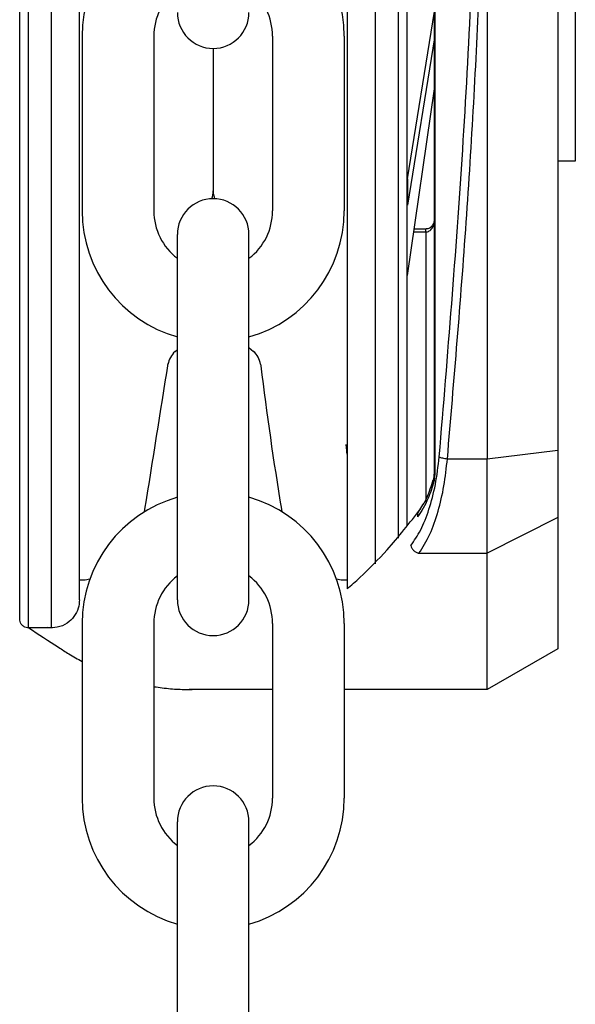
# Model space of a CAD drawing. Header units: inches. Extents: x 144.9 to 238.4, y 214.8 to 247.7.
# Tile 155 of 256: x 183.1292 to 183.2069, y 223.5553 to 223.6929. Entities that reach past the tile are written whole.
import ezdxf

# ---------------------------------------------------------------- set-up
doc = ezdxf.new("R2010")
doc.units = ezdxf.units.IN
doc.header["$LTSCALE"] = 0.25
doc.header["$MEASUREMENT"] = 0
doc.layers.add('MOTOR RH', color=7, linetype='Continuous')

msp = doc.modelspace()

# ---------------------------------------------------------------- linework, layer by layer
at = {"layer": 'MOTOR RH'}
for p, q in [((183.1872152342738, 223.6298025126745), (183.1872192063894, 223.89362878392)), ((183.187313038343, 223.6298025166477), (183.1873170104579, 223.8936287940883)), ((183.2044435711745, 223.8906621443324), (183.2044396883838, 223.6327687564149)), ((183.1304481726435, 223.6079284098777), (183.1304504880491, 223.7617154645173)), ((183.1336469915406, 223.6079283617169), (183.1336493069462, 223.7617154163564)), ((183.1789248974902, 223.7617147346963), (183.1789227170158, 223.6168893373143)), ((183.1821237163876, 223.761714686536), (183.1821215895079, 223.6204489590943)), ((183.1945986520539, 223.7312925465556), (183.194597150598, 223.6315665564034)), ((183.2069013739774, 223.7028861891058), (183.2069009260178, 223.6731328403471)), ((183.1834245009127, 223.6706887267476), (183.1872162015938, 223.6940515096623)), ((183.1379568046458, 223.6906117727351), (183.1379568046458, 223.6661925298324)), ((183.1479686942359, 223.6906117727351), (183.1479686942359, 223.6661925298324)), ((183.1645737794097, 223.6906117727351), (183.1645737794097, 223.6661925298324)), ((183.1745856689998, 223.6906117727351), (183.1745856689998, 223.6661925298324)), ((183.1872161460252, 223.6903606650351), (183.1834244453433, 223.6669978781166)), ((183.1562712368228, 223.6889024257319), (183.1562712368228, 223.668991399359)), ((183.183424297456, 223.6571758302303), (183.1872160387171, 223.6832333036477)), ((183.2069009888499, 223.6773071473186), (183.2069009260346, 223.6731350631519)), ((183.2069009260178, 223.6731328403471), (183.2044402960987, 223.6731328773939)), ((183.1834245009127, 223.6706887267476), (183.1834244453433, 223.6669978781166)), ((183.1859854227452, 223.6632418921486), (183.1843070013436, 223.6632419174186)), ((183.1843740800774, 223.6637028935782), (183.1859854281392, 223.6637028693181)), ((183.1859854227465, 223.6632418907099), (183.1859848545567, 223.6255026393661)), ((183.1859854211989, 223.6632418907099), (183.1859854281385, 223.6637028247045)), ((183.1512652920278, 223.6118597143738), (183.1512652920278, 223.6628959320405)), ((183.1612771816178, 223.6118597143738), (183.1612771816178, 223.6628959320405)), ((183.1509350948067, 223.6465335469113), (183.1512729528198, 223.6468342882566)), ((183.1612771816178, 223.6471268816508), (183.1619026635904, 223.6465701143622)), ((183.1499151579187, 223.6445124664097), (183.1499497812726, 223.6447310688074)), ((183.1628879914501, 223.6447676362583), (183.1629226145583, 223.6445490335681)), ((183.194597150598, 223.6315665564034), (183.2044396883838, 223.6327687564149)), ((183.2044396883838, 223.6327687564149), (183.2044395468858, 223.6233705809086)), ((183.1890167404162, 223.6315667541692), (183.1945971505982, 223.6315665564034)), ((183.1945969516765, 223.6183543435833), (183.194597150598, 223.631566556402)), ((183.1872152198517, 223.6288445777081), (183.1871115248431, 223.6283513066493)), ((183.1871144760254, 223.6287649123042), (183.1871663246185, 223.6291353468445)), ((183.187166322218, 223.6291353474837), (183.1872152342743, 223.6298025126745)), ((183.1872152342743, 223.6298025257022), (183.187313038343, 223.629802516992)), ((183.2044395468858, 223.6233705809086), (183.1945969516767, 223.6183543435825)), ((183.2044395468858, 223.6233705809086), (183.2044392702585, 223.6049976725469)), ((183.1850406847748, 223.6183544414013), (183.1945969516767, 223.6183543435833)), ((183.1945966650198, 223.5993152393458), (183.1945969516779, 223.6183543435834)), ((183.1375841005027, 223.6146423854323), (183.1379798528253, 223.6146511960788)), ((183.1745626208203, 223.6146511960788), (183.1749856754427, 223.6146511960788)), ((183.1336469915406, 223.6079283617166), (183.1304481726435, 223.6079284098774)), ((183.1379568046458, 223.6085631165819), (183.1379568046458, 223.5841438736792)), ((183.1479686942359, 223.6085631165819), (183.1479686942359, 223.5841438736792)), ((183.1645737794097, 223.6085631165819), (183.1645737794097, 223.5841438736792)), ((183.1745856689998, 223.6085631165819), (183.1745856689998, 223.5841438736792)), ((183.2044392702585, 223.6049976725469), (183.1945966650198, 223.5993152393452)), ((183.1645737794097, 223.5993156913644), (183.1529000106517, 223.5993158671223)), ((183.1945966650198, 223.5993152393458), (183.1745856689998, 223.5993155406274)), ((183.1512652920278, 223.5298110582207), (183.1512652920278, 223.5808472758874)), ((183.1612771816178, 223.5298110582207), (183.1612771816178, 223.5808472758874))]:
    msp.add_line(p, q, dxfattribs=at)
at = {"layer": 'MOTOR RH', "flags": 128}
for points in [[(183.1466749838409, 223.6241621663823), (183.1467369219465, 223.6245355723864)], [(183.1658055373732, 223.6245355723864), (183.1658723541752, 223.624159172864)], [(183.1379798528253, 223.6146511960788), (183.1383768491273, 223.614661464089), (183.1390443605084, 223.614780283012)], [(183.1734968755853, 223.6147837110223), (183.1741851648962, 223.6146604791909), (183.1745626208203, 223.6146511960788)]]:
    msp.add_lwpolyline(points, dxfattribs=at)
at = {"layer": 'MOTOR RH'}
for centre, radius, start, end in [((183.1562712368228, 223.6906117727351), 0.01831443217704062, 105.8627163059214, 180), ((183.1562712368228, 223.6906117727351), 0.01831443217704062, 0, 74.13728369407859), ((183.1562712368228, 223.6906117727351), 0.008302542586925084, 127.0808355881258, 180), ((183.1562712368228, 223.6906117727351), 0.008302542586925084, 0, 52.91916441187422), ((183.1562712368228, 223.693908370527), 0.005005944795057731, 180, 0), ((183.1532188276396, 223.6689914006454), 0.003052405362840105, 339.005170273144, 0), ((183.1593236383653, 223.6689914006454), 0.003052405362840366, 180, 200.994823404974), ((183.1562712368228, 223.6628959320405), 0.005005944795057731, 0, 180), ((183.1562712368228, 223.6661925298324), 0.01831443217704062, 180, 254.1372836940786), ((183.1562712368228, 223.6661925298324), 0.008302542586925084, 180, 232.9191644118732), ((183.1562712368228, 223.6661925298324), 0.01831443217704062, 285.8627163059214, 0), ((183.1562712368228, 223.6661925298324), 0.008302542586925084, 307.0808355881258, 0), ((183.1529646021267, 223.6442535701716), 0.003052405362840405, 131.6736509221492, 171.000000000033), ((183.1598731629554, 223.6442901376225), 0.003052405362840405, 8.999999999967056, 48.32634907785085), ((171.92467376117, 225.4217020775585), 11.36505649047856, 350.9015769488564, 351.0053170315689), ((183.6681526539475, 223.7071126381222), 0.5090889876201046, 187.05911033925, 189.3349382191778), ((183.1562712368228, 223.6085631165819), 0.01831443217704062, 105.8627163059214, 180), ((183.1562712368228, 223.6085631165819), 0.01831443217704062, 0, 74.13728369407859), ((183.1562712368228, 223.6085631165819), 0.008302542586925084, 127.0808355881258, 180), ((183.1562712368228, 223.6085631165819), 0.008302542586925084, 0, 52.91916441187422), ((183.1562712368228, 223.6118597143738), 0.005005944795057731, 180, 0), ((183.1562712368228, 223.5808472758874), 0.005005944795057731, 0, 180), ((183.1562712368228, 223.5841438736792), 0.01831443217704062, 180, 254.1372836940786), ((183.1562712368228, 223.5841438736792), 0.008302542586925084, 180, 232.9191644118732), ((183.1562712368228, 223.5841438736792), 0.01831443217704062, 285.8627163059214, 0), ((183.1562712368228, 223.5841438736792), 0.008302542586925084, 307.0808355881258, 0)]:
    msp.add_arc(centre, radius, start, end, dxfattribs=at)
for points, knots in [([(183.1292178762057, 223.6091587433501), (183.1292178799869, 223.6094098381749), (183.1292178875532, 223.6099122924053), (183.1292179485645, 223.6139644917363), (183.1292180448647, 223.6203605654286), (183.1292181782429, 223.6292193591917), (183.1292183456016, 223.6403351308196), (183.1292185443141, 223.6535334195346), (183.1292187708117, 223.6685772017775), (183.1292190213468, 223.6852175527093), (183.1292192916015, 223.703167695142), (183.1292195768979, 223.7221169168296), (183.1292198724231, 223.7417455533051), (183.1292200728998, 223.7550611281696), (183.1292201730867, 223.761715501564)], [0, 0, 0, 0, 0.08330560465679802, 0.1666989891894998, 0.2500000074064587, 0.3333056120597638, 0.416698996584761, 0.5000000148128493, 0.5833056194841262, 0.6666990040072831, 0.7500000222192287, 0.8333056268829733, 0.9166955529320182, 1, 1, 1, 1]), ([(183.1375840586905, 223.6118654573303), (183.1375840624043, 223.6121120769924), (183.1375840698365, 223.6126056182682), (183.1375841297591, 223.6165855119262), (183.1375842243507, 223.622868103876), (183.1375843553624, 223.6315697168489), (183.1375845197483, 223.6424880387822), (183.1375847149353, 223.6554521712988), (183.1375849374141, 223.6702290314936), (183.1375851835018, 223.6865739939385), (183.1375854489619, 223.704205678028), (183.137585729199, 223.7228188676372), (183.1375860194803, 223.7420992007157), (183.1375862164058, 223.755178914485), (183.1375863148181, 223.7617154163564)], [0, 0, 0, 0, 0.08329208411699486, 0.1666861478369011, 0.2499928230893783, 0.3332944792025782, 0.4166886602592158, 0.4999952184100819, 0.5832968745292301, 0.6666910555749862, 0.7499976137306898, 0.8332992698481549, 0.9166923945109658, 1, 1, 1, 1]), ([(183.1749878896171, 223.7617148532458), (183.1749877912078, 223.75517854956), (183.1749875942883, 223.7420992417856), (183.1749873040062, 223.7228188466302), (183.174987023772, 223.7042058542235), (183.174986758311, 223.6865741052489), (183.1749865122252, 223.6702292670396), (183.1749862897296, 223.6554513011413), (183.1749860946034, 223.6424912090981), (183.1749859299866, 223.631557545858), (183.1749857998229, 223.6229122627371), (183.1749857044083, 223.6165749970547), (183.1749856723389, 223.6144450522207), (183.1749856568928, 223.61341917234), (183.1749856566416, 223.6134024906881), (183.1749856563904, 223.6133858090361), (183.1749856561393, 223.6133691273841)], [0, 0, 0, 0, 0.09147262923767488, 0.1830390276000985, 0.2745133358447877, 0.3659820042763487, 0.4575523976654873, 0.549026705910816, 0.6404955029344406, 0.7320658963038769, 0.8235400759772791, 0.9150087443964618, 1, 1, 1, 1.001382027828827, 1.001382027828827, 1.001382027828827, 1.001382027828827]), ([(183.1833540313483, 223.761714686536), (183.1833539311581, 223.7550601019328), (183.1833537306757, 223.7417441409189), (183.1833534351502, 223.722115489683), (183.1833531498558, 223.7031663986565), (183.1833528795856, 223.6852152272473), (183.1833526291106, 223.6685788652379), (183.1833524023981, 223.6535208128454), (183.1833522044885, 223.6403758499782), (183.1833520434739, 223.6296814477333), (183.1833519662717, 223.6245537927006), (183.1833519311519, 223.6222211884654)], [0, 0, 0, 0, 0.1131436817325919, 0.2264028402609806, 0.3395379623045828, 0.4526797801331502, 0.5659406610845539, 0.6790759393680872, 0.7922177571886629, 0.9054784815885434, 1, 1, 1, 1]), ([(183.1878842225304, 223.6318269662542), (183.1890602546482, 223.646081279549), (183.1914117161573, 223.6745826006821), (183.1933895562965, 223.7180497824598), (183.1936534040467, 223.747161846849), (183.1937853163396, 223.7617166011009)], [0, 0, 0, 0, 0.3334667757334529, 0.6667626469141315, 0.9999999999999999, 0.9999999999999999, 0.9999999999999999, 0.9999999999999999]), ([(183.1890167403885, 223.6315667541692), (183.1899455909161, 223.6425638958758), (183.1917996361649, 223.6645148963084), (183.1936635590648, 223.6978360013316), (183.1942873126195, 223.7201559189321), (183.1945986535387, 223.7312967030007)], [0, 0, 0, 0, 0.3345923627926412, 0.6678678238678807, 1, 1, 1, 1]), ([(183.1859731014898, 223.6637029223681), (183.1861394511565, 223.6637182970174), (183.1864747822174, 223.66374928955), (183.186899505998, 223.6640741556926), (183.1871658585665, 223.6644944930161), (183.1872009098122, 223.664810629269), (183.187215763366, 223.6649445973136)], [0, 0, 0, 0, 0.2549111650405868, 0.5138551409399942, 0.7939879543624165, 1, 1, 1, 1]), ([(183.1859854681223, 223.6632418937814), (183.1860729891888, 223.663249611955), (183.1862503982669, 223.6632652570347), (183.1864977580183, 223.6633859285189), (183.1867158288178, 223.6635642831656), (183.1869610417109, 223.663876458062), (183.1871712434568, 223.6643594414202), (183.1872007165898, 223.6647778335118), (183.187215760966, 223.6649913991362)], [0, 0, 0, 0, 0.1108229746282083, 0.2246430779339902, 0.3433247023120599, 0.4673421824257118, 0.7281081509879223, 1, 1, 1, 1]), ([(183.1749859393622, 223.6321807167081), (183.1749602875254, 223.632574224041), (183.1749241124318, 223.6331291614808), (183.1748722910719, 223.6334634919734), (183.1748572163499, 223.6335607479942)], [0, 0, 0, 0, 0.7091021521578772, 1, 1, 1, 1]), ([(183.1839082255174, 223.6194405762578), (183.1843797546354, 223.6201202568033), (183.1853224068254, 223.6214790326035), (183.186482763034, 223.6244114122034), (183.1874043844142, 223.6278629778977), (183.1877243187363, 223.6305059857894), (183.1878842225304, 223.6318269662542)], [0, 0, 0, 0, 0.2503251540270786, 0.5004347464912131, 0.7503163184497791, 0.9999999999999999, 0.9999999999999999, 0.9999999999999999, 0.9999999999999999]), ([(183.1850406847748, 223.6183544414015), (183.1855694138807, 223.6191823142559), (183.1865741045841, 223.6207554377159), (183.1877389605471, 223.6240724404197), (183.1885818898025, 223.627657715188), (183.1888737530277, 223.6302813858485), (183.1890167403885, 223.6315667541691)], [0, 0, 0, 0, 0.2810912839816, 0.5341294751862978, 0.771764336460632, 1, 1, 1, 1]), ([(183.187884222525, 223.6318269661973), (183.1879367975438, 223.631800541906), (183.1880451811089, 223.6317460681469), (183.1883181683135, 223.6316701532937), (183.1886512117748, 223.6316053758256), (183.1888960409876, 223.6315794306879), (183.1890167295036, 223.6315666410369)], [0, 0, 0, 0, 0.2386369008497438, 0.4919507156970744, 0.7495571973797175, 1, 1, 1, 1]), ([(183.1849850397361, 223.6241822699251), (183.1853993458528, 223.6247930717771), (183.1861927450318, 223.625962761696), (183.1867722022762, 223.6277679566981), (183.1870490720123, 223.6286304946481)], [0, 0, 0, 0, 0.5221912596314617, 1, 1, 1, 1]), ([(183.1871144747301, 223.6287649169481), (183.1870799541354, 223.628706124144), (183.1870266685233, 223.6286153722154), (183.1870474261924, 223.6284696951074), (183.1870899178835, 223.6283912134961), (183.1871115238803, 223.6283513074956)], [0, 0, 0, 0, 0.474850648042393, 0.7329742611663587, 1, 1, 1, 1]), ([(183.1871663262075, 223.6291353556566), (183.1871475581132, 223.6290904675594), (183.1871098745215, 223.6290003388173), (183.1871800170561, 223.6288966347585), (183.1872152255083, 223.6288445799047)], [0, 0, 0, 0, 0.4980441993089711, 1, 1, 1, 1]), ([(183.1872152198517, 223.6288445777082), (183.1872439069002, 223.6290157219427), (183.187295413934, 223.6293230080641), (183.1873076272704, 223.6296552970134), (183.1873130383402, 223.6298025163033)], [0, 0, 0, 0, 0.5569539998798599, 1, 1, 1, 1]), ([(183.1871115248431, 223.6283513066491), (183.1868606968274, 223.6275403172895), (183.1862400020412, 223.62553345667), (183.185372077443, 223.6242392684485), (183.1848548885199, 223.6234680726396)], [0, 0, 0, 0, 0.4041084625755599, 1, 1, 1, 1]), ([(183.1749856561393, 223.6133691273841), (183.1755901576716, 223.6138831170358), (183.1774739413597, 223.6155865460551), (183.1809516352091, 223.6190591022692), (183.1837275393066, 223.6225973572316), (183.1852822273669, 223.6245790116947)], [0.1268879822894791, 0.1268879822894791, 0.1268879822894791, 0.1268879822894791, 0.2762468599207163, 0.5946508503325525, 1, 1, 1, 1]), ([(183.1850085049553, 223.6242001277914), (183.1849590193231, 223.6241266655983), (183.1848658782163, 223.6239883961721), (183.1848288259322, 223.6237620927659), (183.1848317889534, 223.6235902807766), (183.1848486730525, 223.6235009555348), (183.1848548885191, 223.6234680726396)], [0, 0, 0, 0, 0.353410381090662, 0.6651836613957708, 0.8767455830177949, 1, 1, 1, 1]), ([(183.1839082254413, 223.6194405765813), (183.1839423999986, 223.6193218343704), (183.184013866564, 223.6190735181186), (183.184276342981, 223.6187348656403), (183.1846325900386, 223.6184655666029), (183.1849062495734, 223.6183910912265), (183.1850407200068, 223.6183544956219)], [0, 0, 0, 0, 0.2325810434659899, 0.486378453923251, 0.7476173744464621, 0.9999999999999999, 0.9999999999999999, 0.9999999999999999, 0.9999999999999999]), ([(183.1375840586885, 223.6118653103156), (183.1375480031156, 223.6114630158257), (183.1374730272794, 223.6106264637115), (183.1368577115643, 223.6094662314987), (183.1358506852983, 223.6085022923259), (183.1345245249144, 223.6079133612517), (183.1335619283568, 223.6079488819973), (183.1331061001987, 223.607965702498)], [0, 0, 0, 0, 0.1796775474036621, 0.3736308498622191, 0.57235616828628, 0.7974934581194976, 1, 1, 1, 1]), ([(183.1304642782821, 223.6079414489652), (183.1304143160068, 223.6079377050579), (183.130230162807, 223.6079239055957), (183.1299099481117, 223.6080309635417), (183.1295602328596, 223.6082696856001), (183.1293163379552, 223.6086208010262), (183.1292253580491, 223.6089355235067), (183.129219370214, 223.6091141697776), (183.1292178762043, 223.6091587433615)], [0, 0, 0, 0, 0.0771656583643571, 0.2844206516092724, 0.5041310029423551, 0.723841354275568, 0.9310963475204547, 1, 1, 1, 1]), ([(183.1304897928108, 223.6079284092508), (183.1318736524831, 223.6070256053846), (183.1332575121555, 223.6061228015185), (183.1346413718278, 223.6052199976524), (183.1351235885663, 223.6049054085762), (183.1362235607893, 223.6041878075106), (183.1373325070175, 223.6035662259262), (183.1379568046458, 223.6032366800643)], [-0.1934736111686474, -0.1934736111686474, -0.1934736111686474, -0.1934736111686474, 0, 0, 0, 0.06741739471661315, 0.1537840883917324, 0.1537840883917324, 0.1537840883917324, 0.1537840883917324]), ([(183.1479686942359, 223.5997384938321), (183.1480720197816, 223.5997207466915), (183.148949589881, 223.5995747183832), (183.1505430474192, 223.5993818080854), (183.1522257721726, 223.599315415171), (183.1531324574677, 223.5993142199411), (183.1533234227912, 223.5993158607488)], [0.610598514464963, 0.610598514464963, 0.610598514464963, 0.610598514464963, 0.6246357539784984, 0.7298042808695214, 0.8268099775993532, 0.8526950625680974, 0.8526950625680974, 0.8526950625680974, 0.8526950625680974])]:
    msp.add_open_spline(points, degree=3, knots=knots, dxfattribs=at)

doc.saveas('drawing.dxf')
